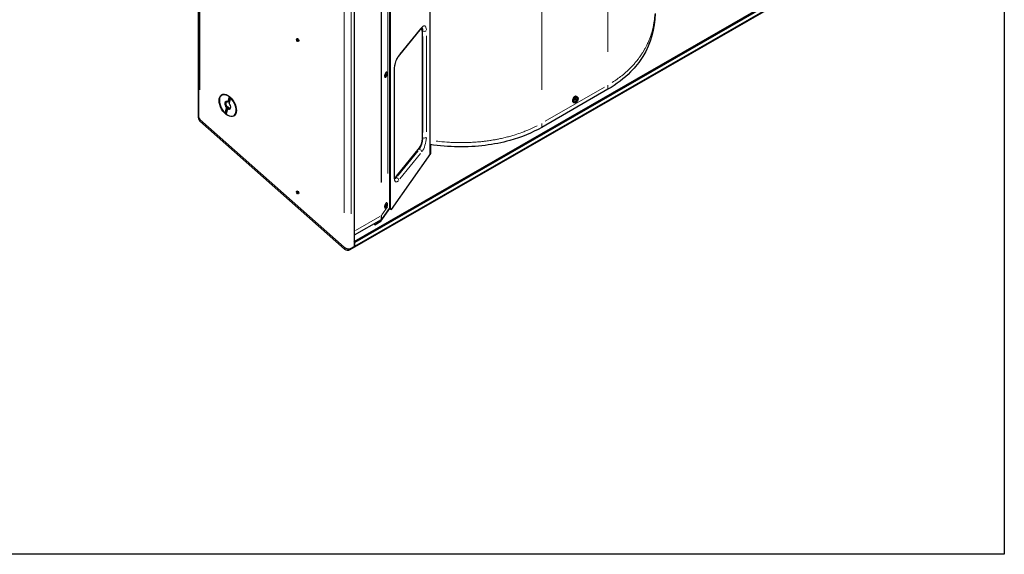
# Model space of a CAD drawing. Header units: millimetres. Extents: x 90 to 4365, y 90 to 3088.
# Tile 31 of 41: x 3494 to 4365, y 90 to 563. Entities that reach past the tile are written whole.
import ezdxf

# ---------------------------------------------------------------- set-up
doc = ezdxf.new("R2010")
doc.units = ezdxf.units.MM
doc.header["$LTSCALE"] = 15
doc.layers.add('Border (ISO)', color=7, linetype='Continuous', lineweight=25)
doc.layers.add('Visibile (ISO)', color=7, linetype='Continuous', lineweight=25)
doc.layers.add('Visibile sottile (ISO)', color=9, linetype='Continuous', lineweight=18, true_color=0x808080)

# ---------------------------------------------------------------- blocks, each defined once
blk = doc.blocks.new('Bordi Bordo di default')
at = {"layer": 'Border (ISO)', "flags": 128}
blk.add_lwpolyline([(6, 6), (6, 204), (291, 204), (291, 6), (6, 6)], dxfattribs=at)

msp = doc.modelspace()

# ---------------------------------------------------------------- linework, layer by layer
at = {"layer": 'Visibile (ISO)'}
for p, q in [((3856.881, 443.62), (3856.881, 1004.403)), ((3651.897, 477.345), (3651.897, 1001.52)), ((3652.05, 1001.199), (3652.05, 476.47)), ((3652.05, 476.47), (3652.05, 1001.199)), ((3821.348, 396.833), (3821.348, 983.941)), ((3821.823, 395.682), (3821.823, 984.215)), ((3789.794, 969.148), (3789.794, 362.379)), ((3789.812, 366.947), (4185.438, 594.773)), ((4185.951, 593.706), (3790.324, 365.88)), ((3786.314, 359.674), (4188.305, 591.165)), ((3790.324, 362.684), (4185.951, 590.51)), ((3828.919, 530.521), (3849.204, 555.572)), ((3848.664, 554.905), (3849.148, 554.776)), ((3850.127, 457.686), (3850.127, 552.112)), ((3739.391, 545.847), (3740.049, 546.207)), ((3740.337, 544.523), (3740.792, 544.798)), ((3817.552, 513.415), (3817.828, 514.165)), ((3817.589, 514.508), (3817.833, 514.331)), ((3817.971, 514.698), (3817.676, 514.771)), ((3817.692, 513.278), (3817.939, 514.056)), ((3817.749, 514.976), (3817.961, 514.705)), ((3818.012, 514.153), (3817.839, 514.203)), ((3817.969, 516.61), (3818.244, 516.758)), ((3818.233, 513.876), (3818.022, 514.146)), ((3818.291, 515.573), (3818.043, 514.796)), ((3818.394, 514.344), (3818.149, 514.52)), ((3818.43, 515.436), (3818.155, 514.686)), ((3818.623, 516.78), (3818.527, 516.806)), ((3825.299, 424.45), (3825.299, 518.877)), ((3816.878, 512.546), (3817.042, 512.28)), ((3817.359, 512.072), (3817.262, 512.098)), ((4014.224, 501.595), (3955.687, 467.885)), ((3679.925, 494.642), (3677.923, 495.804)), ((3678.055, 490.205), (3679.299, 494.857)), ((3679.001, 490.388), (3678.371, 490.025)), ((3680.084, 494.438), (3679.001, 490.388)), ((3680.323, 493.95), (3679.079, 489.297)), ((3984.1, 489.713), (3983.496, 490.027)), ((3985.697, 490.523), (3985.576, 490.736)), ((3986.523, 492.125), (3985.758, 492.462)), ((3986.644, 491.296), (3986.231, 491.597)), ((3987.168, 491.545), (3986.272, 492.005)), ((3987.064, 494.86), (3986.489, 495.225)), ((3987.038, 492.964), (3987.27, 492.957)), ((3675.465, 480.523), (3676.71, 485.176)), ((3677.734, 484.269), (3676.49, 479.616)), ((3677.885, 486.214), (3676.801, 482.164)), ((3677.255, 485.851), (3677.885, 486.214)), ((3678.909, 485.306), (3678.279, 484.944)), ((3685.319, 485.276), (3685.319, 482.961)), ((3653.121, 474.898), (3780.887, 361.741)), ((3653.215, 474.815), (3780.778, 361.838)), ((3653.32, 473.362), (3781.085, 360.205)), ((3822.647, 395.274), (3857.704, 444.783)), ((3827.306, 424.597), (3847.592, 449.649)), ((3857.704, 444.783), (3857.704, 452.514)), ((3825.315, 423.824), (3825.75, 423.708)), ((3827.298, 424.588), (3826.49, 423.59)), ((3739.391, 410.951), (3740.049, 411.312)), ((3740.337, 409.627), (3740.792, 409.902)), ((3817.969, 400.944), (3818.244, 401.092)), ((3818.623, 401.113), (3818.527, 401.139)), ((3813.363, 384.757), (3821.287, 395.948)), ((3821.348, 396.833), (3813.955, 386.393)), ((3816.878, 396.879), (3817.042, 396.614)), ((3817.359, 396.405), (3817.262, 396.431)), ((3817.552, 397.748), (3817.828, 398.499)), ((3817.589, 398.841), (3817.833, 398.665)), ((3817.971, 399.031), (3817.676, 399.105)), ((3817.692, 397.611), (3817.939, 398.389)), ((3817.749, 399.309), (3817.961, 399.038)), ((3818.012, 398.487), (3817.839, 398.537)), ((3818.233, 398.209), (3818.022, 398.48)), ((3818.291, 399.907), (3818.043, 399.129)), ((3818.394, 398.677), (3818.149, 398.854)), ((3818.43, 399.77), (3818.155, 399.02)), ((3820.464, 394.785), (3820.464, 395.585)), ((3821.287, 395.948), (3822.647, 395.274)), ((3813.507, 386.009), (3789.794, 372.354)), ((3808.118, 381.737), (3813.363, 384.757)), ((3809.485, 383.693), (3810.285, 382.985)), ((3812.068, 384.011), (3812.068, 385.181)), ((3812.54, 384.283), (3812.54, 385.452)), ((3807.318, 382.446), (3808.118, 381.737)), ((3789.812, 366.947), (3789.794, 366.963)), ((3790.324, 365.88), (3789.812, 366.947)), ((3787.142, 360.852), (3790.324, 362.684)), ((3787.142, 360.852), (3789.794, 362.379)), ((3789.794, 363.154), (3790.324, 362.684)), ((3790.324, 362.684), (3790.324, 365.88))]:
    msp.add_line(p, q, dxfattribs=at)
for centre, start, end in [((3656.303, 476.731), 168.300651, 228.469944), ((3784.069, 363.574), 228.469944, 299.935992)]:
    msp.add_arc(centre, 4.5, start, end, dxfattribs=at)
for centre, major_axis, ratio, start_param, end_param in [((3847.592, 548.981), (1.556, 5.795), 0.3455103, 5.3730686, 6.5892726), ((3846.776, 549.2), (1.945, 7.243), 0.3455103, 5.4862191, 5.9524914), ((3739.441, 545.642), (-0.104, 0.181), 0.5780931, 6.1662585, 8.6729076), ((3739.03, 546.483), (0.365, -0.634), 0.5780931, 6.1662566, 7.6257119), ((3739.462, 544.862), (-0.365, 0.634), 0.5780931, 4.0718634, 5.5313149), ((3739.595, 546.563), (-0.104, 0.181), 0.5780931, 1.312554, 1.3425266), ((3740.121, 544.592), (0.104, -0.181), 0.5780931, 4.0718615, 6.5785144), ((3740.706, 543.892), (-0.365, 0.634), 0.5780931, 5.3291647, 6.5785144), ((3817.895, 514.452), (-0.632, -2.354), 0.3455103, 3.1415927, 6.2831853), ((3817.794, 514.208), (0.034, 0.126), 0.3455103, 4.4584632, 6.1523184), ((3817.978, 514.028), (0.034, 0.126), 0.3455103, 6.0292596, 7.7231148), ((3818.005, 514.824), (-0.034, -0.126), 0.3455103, 6.0292596, 7.7231148), ((3818.188, 514.643), (-0.034, -0.126), 0.3455103, 4.4584632, 6.1523184), ((3677.894, 487.237), (-5.24, 9.099), 0.5780931, 5.3094109, 8.3080247), ((3677.894, 487.237), (-1.871, 3.25), 0.5780931, 5.4392794, 8.1781562), ((3678.325, 487.485), (-1.567, 2.722), 0.5780931, 5.5296036, 8.1384074), ((3677.894, 487.237), (5.24, -9.099), 0.5780931, 5.3094109, 8.3080247), ((3677.894, 487.237), (1.871, -3.25), 0.5780931, 5.4392794, 8.1781562), ((3678.955, 487.847), (-1.567, 2.722), 0.5780931, 5.3374677, 5.4790282), ((3678.955, 487.847), (4.491, -7.799), 0.5780931, 2.1058992, 2.1797589), ((3984.955, 492.648), (-1.497, -2.6), 0.5780931, 3.1168497, 6.3079282), ((3983.226, 493.626), (-3.089, -3.769), 0.7578118, 1.367906, 1.6012314), ((3983.239, 493.804), (3.927, -2.884), 0.0055679, 0.7235333, 0.9568587), ((3983.094, 493.731), (2.979, 3.856), 0.861322, 4.4860141, 4.7193395), ((3983.081, 493.56), (-4.246, 2.391), 0.1373902, 3.8564608, 4.0897862), ((3985.712, 492.212), (-0.511, -0.887), 0.5780931, 1.3463312, 1.6689674), ((3983.241, 493.802), (3.862, -2.971), 0.0366219, 0.28637, 0.5196954), ((3983.229, 493.63), (-2.864, -3.942), 0.7605537, 1.7612352, 1.9945606), ((3983.084, 493.558), (4.298, -2.297), 0.1063361, 0.2745419, 0.5078673), ((3983.097, 493.736), (3.257, 3.625), 0.8585801, 4.987406, 5.2207314), ((3678.955, 487.847), (-4.491, 7.799), 0.5780931, 2.0128987, 2.0616376), ((3678.955, 487.847), (1.567, -2.722), 0.5780931, 4.9968148, 5.4790282), ((3678.325, 487.485), (1.567, -2.722), 0.5780931, 5.4790282, 6.9781002), ((3656.303, 476.731), (-4.347, 1.163), 0.7058612, 0.0976476, 0.9546509), ((3656.397, 476.648), (-4.395, 1.387), 0.6967063, 0.2164089, 0.4782083), ((3656.397, 476.648), (-4.395, 1.387), 0.6967063, 0.4782083, 1.0018071), ((3847.592, 454.554), (1.556, 5.795), 0.3455103, 3.8022723, 5.3730686), ((3827.306, 429.503), (-1.556, -5.795), 0.3455103, 6.0358057, 6.9438649), ((3826.49, 429.722), (-1.945, -7.243), 0.3455103, 0.3306939, 0.6606796), ((3739.441, 410.747), (-0.104, 0.181), 0.5780931, 6.1662585, 8.6729076), ((3739.03, 411.588), (0.365, -0.634), 0.5780931, 6.1662566, 7.6257119), ((3739.462, 409.966), (-0.365, 0.634), 0.5780931, 4.0718634, 5.5313149), ((3739.595, 411.667), (-0.104, 0.181), 0.5780931, 1.312554, 1.3425266), ((3740.121, 409.697), (0.104, -0.181), 0.5780931, 4.0718615, 6.5785144), ((3740.706, 408.996), (-0.365, 0.634), 0.5780931, 5.3291647, 6.5785144), ((3817.895, 398.785), (-0.632, -2.354), 0.3455103, 3.1415927, 6.2831853), ((3817.794, 398.541), (0.034, 0.126), 0.3455103, 4.4584632, 6.1523184), ((3817.978, 398.361), (0.034, 0.126), 0.3455103, 6.0292596, 7.7231148), ((3818.005, 399.157), (-0.034, -0.126), 0.3455103, 6.0292596, 7.7231148), ((3818.188, 398.977), (-0.034, -0.126), 0.3455103, 4.4584632, 6.1523184), ((3783.96, 363.67), (4.395, -1.387), 0.6967063, 4.1433997, 5.7141961), ((3784.069, 363.574), (4.347, -1.163), 0.7058612, 4.0962436, 5.6670399)]:
    msp.add_ellipse(centre, major_axis=major_axis, ratio=ratio, start_param=start_param, end_param=end_param, dxfattribs=at)
for centre, major_axis, ratio in [((3739.744, 545.207), (-0.749, 1.3), 0.5780931), ((3817.991, 514.426), (0.632, 2.354), 0.3455103), ((3677.894, 487.237), (-5.427, 9.424), 0.5780931), ((3739.744, 410.312), (-0.749, 1.3), 0.5780931), ((3817.991, 398.759), (0.632, 2.354), 0.3455103)]:
    msp.add_ellipse(centre, major_axis=major_axis, ratio=ratio, dxfattribs=at)
for points, knots in [([(4055.962, 568.691), (4055.962, 555.18), (4052.346, 542.257), (4045.202, 530.716), (4042.16, 525.801), (4038.507, 521.182), (4034.286, 516.906), (4028.595, 511.141), (4021.872, 505.999), (4014.224, 501.595)], [0, 0, 0, 0, 7.5058177, 7.5058177, 7.5058177, 10.7020261, 10.7020261, 10.7020261, 15.0116354, 15.0116354, 15.0116354, 15.0116354]), ([(3849.204, 555.572), (3849.338, 555.738), (3849.463, 555.874), (3849.68, 556.087), (3849.772, 556.162), (3849.894, 556.249), (3849.928, 556.265), (3849.928, 556.265)], [0, 0, 0, 0, 0.13213592, 0.13213592, 0.26427184, 0.26427184, 0.3836486, 0.3836486, 0.3836486, 0.3836486]), ([(3740.094, 546.164), (3740.093, 546.147), (3740.094, 546.129), (3740.105, 546.088), (3740.118, 546.063), (3740.153, 546.02), (3740.176, 546.002), (3740.221, 545.976), (3740.247, 545.967), (3740.274, 545.962)], [0.109625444, 0.109625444, 0.109625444, 0.109625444, 0.117023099, 0.117023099, 0.127720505, 0.127720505, 0.138417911, 0.138417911, 0.148900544, 0.148900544, 0.148900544, 0.148900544]), ([(3825.299, 518.877), (3825.299, 519.495), (3825.344, 520.194), (3825.531, 521.723), (3825.68, 522.56), (3826.075, 524.26), (3826.323, 525.124), (3826.887, 526.762), (3827.203, 527.537), (3827.851, 528.891), (3828.183, 529.477), (3828.643, 530.164), (3828.785, 530.356), (3828.919, 530.521)], [4.712389, 4.712389, 4.712389, 4.712389, 4.9846678, 4.9846678, 5.2745754, 5.2745754, 5.571358, 5.571358, 5.8667915, 5.8667915, 6.151531, 6.151531, 6.2831853, 6.2831853, 6.2831853, 6.2831853]), ([(3817.594, 514.504), (3817.603, 514.536), (3817.611, 514.567), (3817.63, 514.631), (3817.64, 514.663), (3817.66, 514.726), (3817.671, 514.757), (3817.693, 514.818), (3817.704, 514.849), (3817.728, 514.908), (3817.74, 514.937), (3817.752, 514.965)], [6.06706518, 6.06706518, 6.06706518, 6.06706518, 6.1524998, 6.1524998, 6.23974062, 6.23974062, 6.32698144, 6.32698144, 6.41422226, 6.41422226, 6.50146307, 6.50146307, 6.50146307, 6.50146307]), ([(3818.317, 514.375), (3818.327, 514.372), (3818.337, 514.369), (3818.356, 514.362), (3818.367, 514.357), (3818.383, 514.35), (3818.39, 514.346), (3818.394, 514.344)], [0.045109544, 0.045109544, 0.045109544, 0.045109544, 0.049083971, 0.049083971, 0.054015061, 0.054015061, 0.058979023, 0.058979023, 0.058979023, 0.058979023]), ([(3818.43, 515.436), (3818.426, 515.425), (3818.419, 515.412), (3818.402, 515.394), (3818.391, 515.385), (3818.371, 515.374), (3818.36, 515.37), (3818.35, 515.368)], [0.019671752, 0.019671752, 0.019671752, 0.019671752, 0.024635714, 0.024635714, 0.029566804, 0.029566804, 0.033541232, 0.033541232, 0.033541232, 0.033541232]), ([(3817.595, 513.415), (3817.592, 513.417), (3817.589, 513.42), (3817.584, 513.427), (3817.581, 513.43), (3817.575, 513.438), (3817.572, 513.443), (3817.568, 513.449), (3817.567, 513.451), (3817.566, 513.453)], [4.70460991, 4.70460991, 4.70460991, 4.70460991, 4.7506064, 4.7506064, 4.79660288, 4.79660288, 4.84259937, 4.84259937, 4.85801829, 4.85801829, 4.85801829, 4.85801829]), ([(3817.669, 513.376), (3817.676, 513.37), (3817.683, 513.361), (3817.692, 513.342), (3817.696, 513.328), (3817.698, 513.304), (3817.696, 513.29), (3817.692, 513.278)], [0.045109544, 0.045109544, 0.045109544, 0.045109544, 0.049083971, 0.049083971, 0.054015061, 0.054015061, 0.058979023, 0.058979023, 0.058979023, 0.058979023]), ([(3987.064, 494.86), (3987.235, 494.752), (3987.384, 494.612), (3987.632, 494.285), (3987.727, 494.096), (3987.871, 493.66), (3987.905, 493.412), (3987.911, 492.864), (3987.867, 492.562), (3987.705, 491.96), (3987.584, 491.661), (3987.282, 491.097), (3987.101, 490.833), (3986.689, 490.354), (3986.457, 490.141), (3985.945, 489.792), (3985.665, 489.654), (3985.102, 489.519), (3984.826, 489.502), (3984.395, 489.587), (3984.243, 489.639), (3984.1, 489.713)], [3.0782711, 3.0782711, 3.0782711, 3.0782711, 3.2917878, 3.2917878, 3.5292471, 3.5292471, 3.8284384, 3.8284384, 4.194242, 4.194242, 4.5717131, 4.5717131, 4.9440353, 4.9440353, 5.3196214, 5.3196214, 5.6942123, 5.6942123, 6.0006857, 6.0006857, 6.1703778, 6.1703778, 6.1703778, 6.1703778]), ([(3985.558, 492.128), (3985.575, 492.161), (3985.592, 492.195), (3985.629, 492.261), (3985.648, 492.294), (3985.688, 492.358), (3985.709, 492.39), (3985.751, 492.453), (3985.773, 492.483), (3985.817, 492.543), (3985.84, 492.572), (3985.863, 492.601)], [1.38368264, 1.38368264, 1.38368264, 1.38368264, 1.4584059, 1.4584059, 1.53337008, 1.53337008, 1.60833427, 1.60833427, 1.68329845, 1.68329845, 1.75826263, 1.75826263, 1.75826263, 1.75826263]), ([(3985.697, 490.523), (3985.703, 490.512), (3985.707, 490.5), (3985.712, 490.475), (3985.711, 490.457), (3985.705, 490.428), (3985.698, 490.411), (3985.682, 490.386), (3985.672, 490.374), (3985.661, 490.365)], [0.056834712, 0.056834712, 0.056834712, 0.056834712, 0.061827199, 0.061827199, 0.067997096, 0.067997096, 0.074241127, 0.074241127, 0.079631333, 0.079631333, 0.079631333, 0.079631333]), ([(3985.838, 492.269), (3985.806, 492.288), (3985.778, 492.313), (3985.742, 492.358), (3985.729, 492.38), (3985.72, 492.405), (3985.719, 492.405), (3985.719, 492.406)], [0.19663868, 0.19663868, 0.19663868, 0.19663868, 0.212003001, 0.212003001, 0.222939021, 0.222939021, 0.223210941, 0.223210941, 0.223210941, 0.223210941]), ([(3985.824, 492.64), (3985.834, 492.633), (3985.843, 492.626), (3985.855, 492.615), (3985.861, 492.609), (3985.864, 492.604), (3985.864, 492.602), (3985.863, 492.601)], [0.019494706, 0.019494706, 0.019494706, 0.019494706, 0.024884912, 0.024884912, 0.031128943, 0.031128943, 0.0348836, 0.0348836, 0.0348836, 0.0348836]), ([(3986.193, 491.656), (3986.207, 491.646), (3986.218, 491.631), (3986.233, 491.593), (3986.236, 491.571), (3986.234, 491.527), (3986.228, 491.502), (3986.209, 491.452), (3986.195, 491.428), (3986.178, 491.405), (3986.176, 491.403), (3986.174, 491.401)], [0, 0, 0, 0, 0.010484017, 0.010484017, 0.020968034, 0.020968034, 0.031445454, 0.031445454, 0.041922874, 0.041922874, 0.042989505, 0.042989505, 0.042989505, 0.042989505]), ([(3986.436, 491.192), (3986.451, 491.213), (3986.47, 491.234), (3986.51, 491.268), (3986.531, 491.282), (3986.568, 491.3), (3986.587, 491.306), (3986.62, 491.307), (3986.634, 491.303), (3986.646, 491.295), (3986.647, 491.294), (3986.648, 491.293)], [0, 0, 0, 0, 0.010484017, 0.010484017, 0.020968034, 0.020968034, 0.031445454, 0.031445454, 0.041922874, 0.041922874, 0.042989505, 0.042989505, 0.042989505, 0.042989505]), ([(3986.715, 492.238), (3986.703, 492.215), (3986.687, 492.192), (3986.652, 492.155), (3986.633, 492.14), (3986.596, 492.122), (3986.576, 492.117), (3986.539, 492.118), (3986.522, 492.124), (3986.506, 492.135), (3986.505, 492.136), (3986.503, 492.137)], [0, 0, 0, 0, 0.010484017, 0.010484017, 0.020968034, 0.020968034, 0.031445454, 0.031445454, 0.041922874, 0.041922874, 0.042989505, 0.042989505, 0.042989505, 0.042989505]), ([(3986.958, 491.773), (3986.948, 491.782), (3986.939, 491.795), (3986.929, 491.83), (3986.928, 491.851), (3986.93, 491.895), (3986.935, 491.921), (3986.95, 491.973), (3986.961, 491.999), (3986.974, 492.024), (3986.975, 492.027), (3986.976, 492.029)], [0, 0, 0, 0, 0.010484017, 0.010484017, 0.020968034, 0.020968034, 0.031445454, 0.031445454, 0.041922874, 0.041922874, 0.042989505, 0.042989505, 0.042989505, 0.042989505]), ([(3987.168, 491.545), (3987.18, 491.54), (3987.193, 491.533), (3987.217, 491.519), (3987.232, 491.51), (3987.254, 491.497), (3987.265, 491.489), (3987.279, 491.479), (3987.284, 491.474), (3987.287, 491.471)], [0.056834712, 0.056834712, 0.056834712, 0.056834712, 0.061827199, 0.061827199, 0.067997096, 0.067997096, 0.074241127, 0.074241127, 0.079631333, 0.079631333, 0.079631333, 0.079631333]), ([(3987.4, 493.058), (3987.397, 493.045), (3987.39, 493.03), (3987.374, 493.006), (3987.361, 492.993), (3987.337, 492.974), (3987.32, 492.966), (3987.295, 492.958), (3987.281, 492.956), (3987.27, 492.957)], [0.019494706, 0.019494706, 0.019494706, 0.019494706, 0.024884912, 0.024884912, 0.031128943, 0.031128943, 0.037298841, 0.037298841, 0.042291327, 0.042291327, 0.042291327, 0.042291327]), ([(3955.687, 467.885), (3947.214, 463.006), (3937.739, 459.109), (3927.506, 456.263), (3920.528, 454.322), (3913.178, 452.868), (3905.595, 451.929), (3889.951, 449.991), (3873.451, 450.25), (3856.881, 452.63)], [0, 0, 0, 0, 4.7718341, 4.7718341, 4.7718341, 8.0258381, 8.0258381, 8.0258381, 14.738942, 14.738942, 14.738942, 14.738942]), ([(3825.679, 422.028), (3825.679, 422.028), (3825.668, 422.044), (3825.614, 422.15), (3825.553, 422.298), (3825.441, 422.727), (3825.39, 423.005), (3825.319, 423.66), (3825.299, 424.037), (3825.299, 424.45)], [4.07930327, 4.07930327, 4.07930327, 4.07930327, 4.16631895, 4.16631895, 4.34834229, 4.34834229, 4.53036564, 4.53036564, 4.71238898, 4.71238898, 4.71238898, 4.71238898]), ([(3740.094, 411.269), (3740.093, 411.252), (3740.094, 411.234), (3740.105, 411.193), (3740.118, 411.168), (3740.153, 411.125), (3740.176, 411.107), (3740.221, 411.081), (3740.247, 411.071), (3740.274, 411.067)], [0.109625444, 0.109625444, 0.109625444, 0.109625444, 0.117023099, 0.117023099, 0.127720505, 0.127720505, 0.138417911, 0.138417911, 0.148900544, 0.148900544, 0.148900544, 0.148900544]), ([(3817.595, 397.748), (3817.592, 397.751), (3817.589, 397.754), (3817.584, 397.76), (3817.581, 397.764), (3817.575, 397.772), (3817.572, 397.776), (3817.568, 397.783), (3817.567, 397.785), (3817.566, 397.786)], [4.70460991, 4.70460991, 4.70460991, 4.70460991, 4.7506064, 4.7506064, 4.79660288, 4.79660288, 4.84259937, 4.84259937, 4.85801829, 4.85801829, 4.85801829, 4.85801829]), ([(3817.594, 398.837), (3817.603, 398.869), (3817.611, 398.901), (3817.63, 398.964), (3817.64, 398.996), (3817.66, 399.059), (3817.671, 399.09), (3817.693, 399.152), (3817.704, 399.182), (3817.728, 399.241), (3817.74, 399.27), (3817.752, 399.298)], [6.06706518, 6.06706518, 6.06706518, 6.06706518, 6.1524998, 6.1524998, 6.23974062, 6.23974062, 6.32698144, 6.32698144, 6.41422226, 6.41422226, 6.50146307, 6.50146307, 6.50146307, 6.50146307]), ([(3817.669, 397.71), (3817.676, 397.703), (3817.683, 397.694), (3817.692, 397.675), (3817.696, 397.662), (3817.698, 397.638), (3817.696, 397.623), (3817.692, 397.611)], [0.045109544, 0.045109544, 0.045109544, 0.045109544, 0.049083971, 0.049083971, 0.054015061, 0.054015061, 0.058979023, 0.058979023, 0.058979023, 0.058979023]), ([(3818.317, 398.709), (3818.327, 398.706), (3818.337, 398.702), (3818.356, 398.695), (3818.367, 398.69), (3818.383, 398.683), (3818.39, 398.68), (3818.394, 398.677)], [0.045109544, 0.045109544, 0.045109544, 0.045109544, 0.049083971, 0.049083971, 0.054015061, 0.054015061, 0.058979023, 0.058979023, 0.058979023, 0.058979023]), ([(3818.43, 399.77), (3818.426, 399.758), (3818.419, 399.746), (3818.402, 399.727), (3818.391, 399.718), (3818.371, 399.708), (3818.36, 399.704), (3818.35, 399.702)], [0.019671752, 0.019671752, 0.019671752, 0.019671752, 0.024635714, 0.024635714, 0.029566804, 0.029566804, 0.033541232, 0.033541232, 0.033541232, 0.033541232])]:
    msp.add_open_spline(points, degree=3, knots=knots, dxfattribs=at)
for points in [[(3740.274, 545.962), (3740.274, 545.962), (3740.275, 545.962), (3740.276, 545.962)], [(3817.749, 514.976), (3817.752, 514.972), (3817.753, 514.968), (3817.752, 514.965)], [(3740.274, 411.067), (3740.274, 411.067), (3740.275, 411.067), (3740.276, 411.066)], [(3817.749, 399.309), (3817.752, 399.305), (3817.753, 399.301), (3817.752, 399.298)], [(3813.955, 386.393), (3813.844, 386.246), (3813.692, 386.116), (3813.507, 386.009)]]:
    msp.add_open_spline(points, degree=3, dxfattribs=at)
for points, weights in [([(3818.317, 514.375), (3818.133, 514.433), (3817.977, 514.482)], [1.00269803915, 1.01090375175, 1.01272392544]), ([(3818.217, 515.342), (3818.282, 515.355), (3818.35, 515.368)], [1.00784260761, 1.00569669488, 1.00269803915]), ([(3817.669, 513.376), (3817.619, 513.424), (3817.572, 513.468)], [1.00269803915, 1.00580228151, 1.00799267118]), ([(3678.371, 490.025), (3678.228, 490.108), (3678.055, 490.205)], [1, 1.00412650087, 1]), ([(3679.299, 494.857), (3679.722, 494.632), (3680.084, 494.438)], [1, 1.0029896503, 1]), ([(3680.987, 493.596), (3680.676, 493.762), (3680.323, 493.95)], [1.00082678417, 1.00249412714, 1]), ([(3986.272, 492.005), (3985.984, 492.18), (3985.838, 492.269)], [1, 1.41024697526, 1.77428976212]), ([(3676.801, 482.164), (3676.185, 481.407), (3675.465, 480.523)], [1, 1.00298965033, 1]), ([(3676.71, 485.176), (3677.007, 485.544), (3677.255, 485.851)], [1, 1.00412650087, 1]), ([(3678.279, 484.944), (3678.032, 484.636), (3677.734, 484.269)], [1, 1.00412650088, 1]), ([(3817.669, 397.71), (3817.619, 397.757), (3817.572, 397.802)], [1.00269803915, 1.00580228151, 1.00799267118]), ([(3818.317, 398.709), (3818.133, 398.767), (3817.977, 398.816)], [1.00269803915, 1.01090375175, 1.01272392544]), ([(3818.217, 399.676), (3818.282, 399.688), (3818.35, 399.702)], [1.00784260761, 1.00569669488, 1.00269803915])]:
    msp.add_rational_spline(points, weights, degree=2, dxfattribs=at)
at = {"layer": 'Visibile sottile (ISO)'}
for p, q in [((4014.224, 1063.577), (4014.224, 534.645)), ((3955.687, 1029.867), (3955.687, 500.936)), ((3653.215, 501.103), (3653.215, 974.287)), ((3819.446, 953.385), (3819.446, 427.081)), ((3813.507, 419.028), (3813.507, 947.139)), ((3813.955, 419.424), (3813.955, 947.48)), ((3780.778, 392.077), (3780.778, 936.395)), ((3787.142, 391.19), (3787.142, 937.282)), ((3848.481, 555.188), (3830.223, 532.642)), ((3850.598, 552.939), (3850.097, 553.073)), ((3739.47, 546.545), (3739.476, 546.548)), ((3739.488, 545.493), (3740.232, 545.938)), ((3740.012, 544.673), (3740.696, 545.056)), ((3850.625, 548.21), (3850.625, 463.226)), ((3853.615, 463.853), (3853.615, 548.837)), ((3817.947, 514.708), (3817.692, 514.772)), ((3817.932, 514.058), (3817.808, 514.091)), ((3818.132, 514.524), (3817.825, 514.601)), ((3818.148, 514.688), (3818.018, 514.724)), ((3825.089, 513.608), (3825.089, 428.624)), ((3958.614, 473.236), (4011.297, 503.575)), ((4014.224, 505.077), (4014.224, 501.778)), ((3986.466, 492.153), (3985.798, 492.449)), ((3986.902, 491.798), (3985.894, 492.244)), ((3986.421, 491.201), (3986.159, 491.354)), ((3986.962, 492.038), (3986.705, 492.19)), ((3955.687, 471.368), (3955.687, 468.069)), ((3850.6, 458.512), (3850.152, 458.632)), ((3846.441, 447.206), (3828.184, 424.66)), ((3830.223, 422.273), (3848.481, 444.819)), ((3847.422, 448.468), (3846.81, 448.632)), ((3827.136, 423.417), (3826.524, 423.581)), ((3739.47, 411.65), (3739.476, 411.653)), ((3739.488, 410.598), (3740.232, 411.042)), ((3740.012, 409.778), (3740.696, 410.16)), ((3819.171, 397.454), (3814.23, 390.475)), ((3817.947, 399.042), (3817.692, 399.105)), ((3817.932, 398.391), (3817.808, 398.425)), ((3818.132, 398.858), (3817.825, 398.934)), ((3818.148, 399.022), (3818.018, 399.057)), ((3812.321, 389.006), (3790.98, 376.716)), ((3813.507, 386.193), (3813.507, 389.504)), ((3813.955, 386.578), (3813.955, 389.902))]:
    msp.add_line(p, q, dxfattribs=at)
for centre, major_axis, ratio, start_param, end_param in [((3849.495, 548.47), (2.529, 9.416), 0.3455103, 5.4516084, 6.8653251), ((3847.456, 556.988), (1.749, -1.416), 0.7409493, 0.0270205, 0.5133904), ((3847.456, 549.017), (1.945, 7.243), 0.3455103, 5.4119935, 6.1126414), ((3851.576, 554.106), (2.25, 0), 0.5758617, 4.3545965, 5.7683132), ((3829.209, 523.418), (-2.529, -9.416), 0.3455103, 3.8808121, 5.2945288), ((3827.17, 531.937), (1.749, -1.416), 0.7409493, 0.0270205, 0.5133904), ((3817.991, 514.426), (-0.308, -1.146), 0.3455103, 4.3278691, 4.7121163), ((3817.942, 514.439), (-0.285, -1.06), 0.3455103, 1.2078279, 1.5825409), ((3817.991, 514.426), (0.308, 1.146), 0.3455103, 4.3278691, 4.7121163), ((3817.942, 514.439), (0.285, 1.06), 0.3455103, 5.881609, 6.1656177), ((3817.991, 514.426), (0.308, 1.146), 0.3455103, 5.8986654, 6.2829126), ((3823.049, 518.877), (2.25, 0), 0.5758617, 5.8686696, 6.2613687), ((3817.991, 514.426), (-0.308, -1.146), 0.3455103, 5.8986654, 6.2829126), ((3817.942, 514.439), (-0.285, -1.06), 0.3455103, 6.109427, 6.3048883), ((3985.545, 492.308), (1.483, 2.575), 0.5780931, 0.134811, 3.0067817), ((3986.401, 491.815), (-0.814, -1.414), 0.5780931, 6.0363778, 6.3538637), ((3986.357, 491.841), (-0.738, -1.282), 0.5780931, 6.1123199, 6.3699139), ((3986.401, 491.815), (-0.814, -1.414), 0.5780931, 4.4655815, 4.7830674), ((3986.357, 491.841), (-0.738, -1.282), 0.5780931, 1.320236, 1.6533305), ((3986.401, 491.815), (0.814, 1.414), 0.5780931, 4.4655815, 4.7830674), ((3986.357, 491.841), (0.738, 1.282), 0.5780931, 6.0199504, 6.2707552), ((3986.401, 491.815), (0.814, 1.414), 0.5780931, 6.0363778, 6.3538637), ((3656.303, 476.731), (-2.984, -3.369), 0.4093511, 5.6312827, 6.2488746), ((3847.456, 454.591), (-1.945, -7.243), 0.3455103, 0.7392194, 2.1529361), ((3849.495, 454.043), (2.529, 9.416), 0.3455103, 3.8808121, 5.2945288), ((3851.576, 459.679), (2.25, 0), 0.5758617, 4.3545965, 5.7683132), ((3847.456, 446.62), (1.749, -1.416), 0.7409493, 0.6189508, 2.0326675), ((3829.209, 428.991), (-2.529, -9.416), 0.3455103, 5.4516084, 6.8653251), ((3823.049, 424.45), (2.25, 0), 0.5758617, 5.8686696, 6.2613687), ((3827.17, 429.539), (-1.945, -7.243), 0.3455103, 0.1580721, 0.6342266), ((3827.17, 421.568), (1.749, -1.416), 0.7409493, 0.6189508, 2.0326675), ((3817.991, 398.759), (-0.308, -1.146), 0.3455103, 5.8986654, 6.2829126), ((3817.991, 398.759), (-0.308, -1.146), 0.3455103, 4.3278691, 4.7121163), ((3817.942, 398.772), (-0.285, -1.06), 0.3455103, 6.109427, 6.3048883), ((3817.942, 398.772), (-0.285, -1.06), 0.3455103, 1.2078279, 1.5825409), ((3817.991, 398.759), (0.308, 1.146), 0.3455103, 4.3278691, 4.7121163), ((3817.942, 398.772), (0.285, 1.06), 0.3455103, 5.881609, 6.1656177), ((3817.991, 398.759), (0.308, 1.146), 0.3455103, 5.8986654, 6.2829126), ((3784.069, 363.574), (-2.984, -3.369), 0.4093511, 5.6312827, 6.2488746), ((3784.069, 363.574), (2.246, -3.9), 0.5780931, 0.0262766, 0.4992559)]:
    msp.add_ellipse(centre, major_axis=major_axis, ratio=ratio, start_param=start_param, end_param=end_param, dxfattribs=at)
msp.add_ellipse((3986.114, 491.981), major_axis=(-1.245, -2.163), ratio=0.5780931, dxfattribs=at)
for points, knots in [([(4018.107, 507.61), (4021.057, 509.486), (4023.855, 511.478), (4026.492, 513.58), (4028.848, 515.458), (4031.076, 517.422), (4033.172, 519.469), (4033.591, 519.879), (4034.005, 520.291), (4034.413, 520.707), (4035.23, 521.539), (4036.026, 522.384), (4036.8, 523.241), (4037.187, 523.67), (4037.568, 524.102), (4037.944, 524.537), (4038.696, 525.407), (4039.427, 526.29), (4040.135, 527.184), (4040.489, 527.632), (4040.838, 528.082), (4041.181, 528.536), (4041.695, 529.216), (4042.197, 529.902), (4042.686, 530.596), (4042.849, 530.827), (4043.011, 531.059), (4043.171, 531.292), (4043.492, 531.757), (4043.807, 532.225), (4044.116, 532.696), (4044.27, 532.932), (4044.424, 533.168), (4044.575, 533.405), (4044.879, 533.879), (4045.177, 534.355), (4045.468, 534.835), (4045.614, 535.074), (4045.758, 535.314), (4045.901, 535.555), (4046.187, 536.036), (4046.467, 536.52), (4046.74, 537.006), (4046.877, 537.249), (4047.012, 537.493), (4047.146, 537.737), (4047.547, 538.469), (4047.935, 539.207), (4048.309, 539.949), (4048.559, 540.444), (4048.802, 540.941), (4049.04, 541.441), (4049.515, 542.439), (4049.965, 543.446), (4050.391, 544.461), (4050.604, 544.969), (4050.812, 545.478), (4051.013, 545.99), (4051.415, 547.013), (4051.792, 548.043), (4052.145, 549.081), (4052.322, 549.601), (4052.493, 550.121), (4052.657, 550.644), (4053.15, 552.212), (4053.589, 553.796), (4053.972, 555.395), (4054.227, 556.461), (4054.458, 557.533), (4054.665, 558.611), (4055.078, 560.768), (4055.392, 562.949), (4055.608, 565.149), (4055.695, 566.033), (4055.765, 566.919), (4055.82, 567.808)], [0.7445036, 0.7445036, 0.7445036, 0.7445036, 2.4797225, 2.4797225, 2.4797225, 4.0298151, 4.0298151, 4.0298151, 4.3398544, 4.3398544, 4.3398544, 4.9599511, 4.9599511, 4.9599511, 5.2700079, 5.2700079, 5.2700079, 5.8901368, 5.8901368, 5.8901368, 6.2002081, 6.2002081, 6.2002081, 6.665323, 6.665323, 6.665323, 6.820363, 6.820363, 6.820363, 7.1304454, 7.1304454, 7.1304454, 7.2854884, 7.2854884, 7.2854884, 7.5955597, 7.5955597, 7.5955597, 7.7505774, 7.7505774, 7.7505774, 8.0606415, 8.0606415, 8.0606415, 8.2156835, 8.2156835, 8.2156835, 8.6808494, 8.6808494, 8.6808494, 8.9909927, 8.9909927, 8.9909927, 9.6113635, 9.6113635, 9.6113635, 9.921593, 9.921593, 9.921593, 10.5421452, 10.5421452, 10.5421452, 10.8524698, 10.8524698, 10.8524698, 11.7836493, 11.7836493, 11.7836493, 12.404616, 12.404616, 12.404616, 13.6470135, 13.6470135, 13.6470135, 14.1455686, 14.1455686, 14.1455686, 14.1455686]), ([(3862.334, 455.647), (3863.208, 455.545), (3864.081, 455.449), (3864.954, 455.359), (3868.013, 455.044), (3871.064, 454.802), (3874.104, 454.633), (3875.624, 454.549), (3877.14, 454.483), (3878.653, 454.435), (3880.922, 454.364), (3883.183, 454.335), (3885.434, 454.347), (3886.184, 454.351), (3886.933, 454.36), (3887.681, 454.373), (3889.177, 454.4), (3890.668, 454.445), (3892.153, 454.509), (3892.895, 454.54), (3893.637, 454.577), (3894.376, 454.618), (3895.856, 454.701), (3897.329, 454.802), (3898.797, 454.921), (3899.53, 454.981), (3900.262, 455.046), (3900.992, 455.115), (3902.088, 455.219), (3903.179, 455.333), (3904.267, 455.458), (3904.629, 455.5), (3904.991, 455.543), (3905.353, 455.587), (3906.076, 455.675), (3906.797, 455.767), (3907.517, 455.864), (3907.876, 455.913), (3908.235, 455.963), (3908.594, 456.014), (3909.312, 456.116), (3910.027, 456.223), (3910.74, 456.334), (3911.096, 456.39), (3911.452, 456.447), (3911.807, 456.505), (3912.517, 456.621), (3913.225, 456.741), (3913.929, 456.866), (3914.282, 456.929), (3914.633, 456.992), (3914.984, 457.057), (3916.037, 457.252), (3917.083, 457.456), (3918.123, 457.671), (3918.816, 457.815), (3919.506, 457.962), (3920.193, 458.115), (3921.568, 458.419), (3922.93, 458.742), (3924.28, 459.082), (3924.955, 459.253), (3925.627, 459.427), (3926.296, 459.607), (3927.634, 459.965), (3928.958, 460.341), (3930.27, 460.735), (3930.925, 460.932), (3931.578, 461.133), (3932.227, 461.339), (3934.174, 461.956), (3936.091, 462.613), (3937.975, 463.309), (3939.232, 463.773), (3940.474, 464.254), (3941.701, 464.752), (3944.156, 465.749), (3946.552, 466.815), (3948.884, 467.949), (3949.83, 468.408), (3950.766, 468.879), (3951.691, 469.361)], [0.8887174, 0.8887174, 0.8887174, 0.8887174, 1.2435405, 1.2435405, 1.2435405, 2.4864196, 2.4864196, 2.4864196, 3.1076271, 3.1076271, 3.1076271, 4.0391675, 4.0391675, 4.0391675, 4.3496124, 4.3496124, 4.3496124, 4.9704052, 4.9704052, 4.9704052, 5.2807549, 5.2807549, 5.2807549, 5.9013663, 5.9013663, 5.9013663, 6.2116297, 6.2116297, 6.2116297, 6.676976, 6.676976, 6.676976, 6.8320781, 6.8320781, 6.8320781, 7.1422623, 7.1422623, 7.1422623, 7.2973401, 7.2973401, 7.2973401, 7.6075317, 7.6075317, 7.6075317, 7.7626351, 7.7626351, 7.7626351, 8.0728385, 8.0728385, 8.0728385, 8.2279394, 8.2279394, 8.2279394, 8.6932375, 8.6932375, 8.6932375, 9.0034317, 9.0034317, 9.0034317, 9.6238082, 9.6238082, 9.6238082, 9.9339897, 9.9339897, 9.9339897, 10.5543375, 10.5543375, 10.5543375, 10.8645032, 10.8645032, 10.8645032, 11.7949633, 11.7949633, 11.7949633, 12.4152364, 12.4152364, 12.4152364, 13.6556915, 13.6556915, 13.6556915, 14.1587862, 14.1587862, 14.1587862, 14.1587862]), ([(3813.704, 389.823), (3813.702, 389.821), (3813.7, 389.819), (3813.697, 389.817), (3813.692, 389.813), (3813.686, 389.809), (3813.681, 389.804), (3813.678, 389.802), (3813.675, 389.8), (3813.673, 389.798), (3813.667, 389.794), (3813.662, 389.79), (3813.656, 389.786), (3813.653, 389.783), (3813.65, 389.781), (3813.647, 389.779), (3813.642, 389.775), (3813.636, 389.771), (3813.63, 389.767), (3813.628, 389.765), (3813.625, 389.763), (3813.622, 389.761), (3813.616, 389.757), (3813.61, 389.753), (3813.605, 389.749), (3813.602, 389.747), (3813.599, 389.745), (3813.596, 389.744), (3813.59, 389.74), (3813.584, 389.736), (3813.579, 389.732), (3813.576, 389.73), (3813.573, 389.728), (3813.57, 389.726), (3813.561, 389.721), (3813.552, 389.715), (3813.543, 389.71), (3813.535, 389.705), (3813.526, 389.7), (3813.518, 389.695)], [0.001518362, 0.001518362, 0.001518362, 0.001518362, 0.00259841, 0.00259841, 0.00259841, 0.005180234, 0.005180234, 0.005180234, 0.006465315, 0.006465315, 0.006465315, 0.009024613, 0.009024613, 0.009024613, 0.010299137, 0.010299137, 0.010299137, 0.012838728, 0.012838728, 0.012838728, 0.014103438, 0.014103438, 0.014103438, 0.016623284, 0.016623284, 0.016623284, 0.017879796, 0.017879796, 0.017879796, 0.020387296, 0.020387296, 0.020387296, 0.021638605, 0.021638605, 0.021638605, 0.02538469, 0.02538469, 0.02538469, 0.028848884, 0.028848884, 0.028848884, 0.028848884])]:
    msp.add_open_spline(points, degree=3, knots=knots, dxfattribs=at)
msp.add_open_spline([(3813.945, 390.074), (3813.884, 389.993), (3813.811, 389.916), (3813.728, 389.843)], degree=3, dxfattribs=at)

# ---------------------------------------------------------------- block references
at = {"xscale": 15, "yscale": 15, "zscale": 15}
msp.add_blockref('Bordi Bordo di default', (0, 0), dxfattribs=at)

doc.saveas('drawing.dxf')
